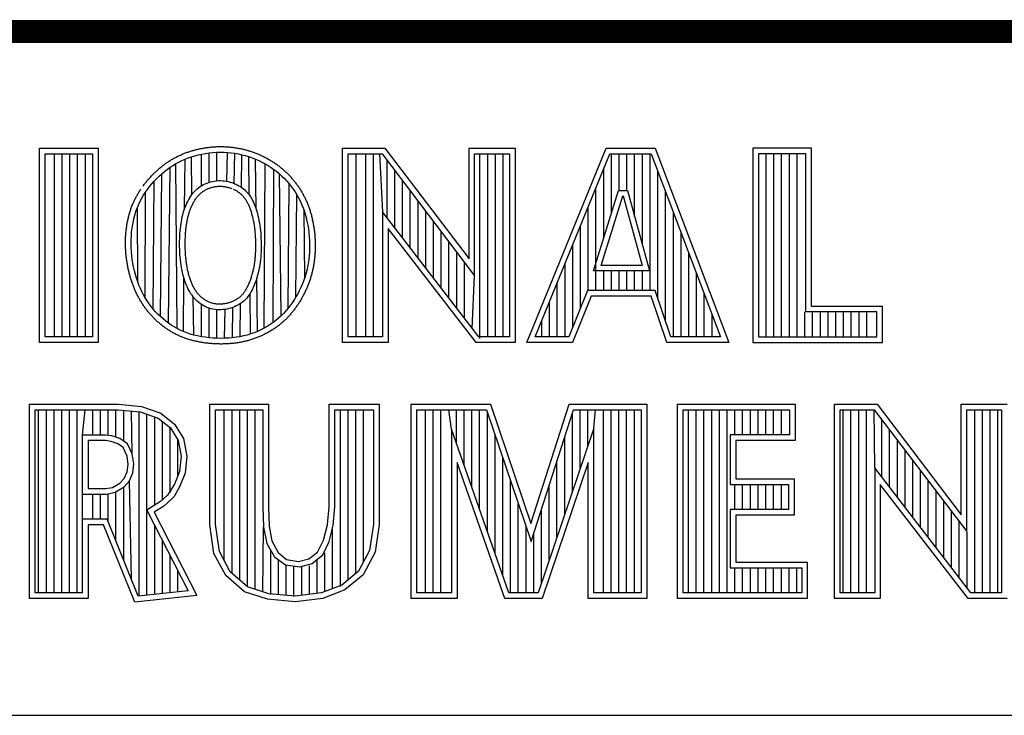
# Model space of a CAD drawing. Header units: inches. Extents: x 0 to 22, y 0 to 17.
# Tile 13 of 30: x 17.6 to 18.4, y 2.4 to 3. Entities that reach past the tile are written whole.
import ezdxf

# ---------------------------------------------------------------- set-up
doc = ezdxf.new("R2010")
doc.units = ezdxf.units.IN
doc.header["$LTSCALE"] = 1.21
doc.header["$MEASUREMENT"] = 0
doc.layers.get('0').update_dxf_attribs({"linetype": 'CONTINUOUS'})

msp = doc.modelspace()

# ---------------------------------------------------------------- linework, layer by layer
at = {"color": 2, "linetype": 'CONTINUOUS'}
for p, q in [((16.375, 2.96), (21.5, 2.96)), ((17.60594, 2.85908), (17.65646, 2.85908)), ((17.60594, 2.69154), (17.60594, 2.85908)), ((17.65646, 2.85908), (17.65646, 2.69154)), ((17.74594, 2.85407), (17.74903, 2.85463)), ((17.74903, 2.85463), (17.75216, 2.85508)), ((17.75216, 2.85508), (17.75531, 2.8554)), ((17.7522, 2.82975), (17.7522, 2.85508)), ((17.75531, 2.8554), (17.75848, 2.85561)), ((17.75848, 2.85561), (17.76164, 2.85569)), ((17.75887, 2.83109), (17.75887, 2.85562)), ((17.76164, 2.85569), (17.7648, 2.85565)), ((17.7648, 2.85565), (17.76795, 2.85548)), ((17.76758, 2.83059), (17.76795, 2.85548)), ((17.76795, 2.85548), (17.77109, 2.85518)), ((17.77109, 2.85518), (17.77421, 2.85477)), ((17.77388, 2.82872), (17.77421, 2.85477)), ((17.77421, 2.85477), (17.7773, 2.85423)), ((17.86728, 2.85918), (17.90389, 2.85918)), ((17.86728, 2.69148), (17.86728, 2.85918)), ((17.90389, 2.85918), (17.97641, 2.76361)), ((17.97641, 2.85918), (18.01622, 2.85918)), ((17.97641, 2.76361), (17.97641, 2.85918)), ((18.01622, 2.85918), (18.01622, 2.69148)), ((18.02617, 2.69154), (18.09464, 2.85908)), ((18.09464, 2.85908), (18.13691, 2.85908)), ((18.13691, 2.85908), (18.20052, 2.69154)), ((18.27197, 2.85908), (18.22137, 2.85908)), ((18.22137, 2.85908), (18.22137, 2.69154)), ((18.27197, 2.72275), (18.27197, 2.85908)), ((17.6108, 2.85422), (17.6516, 2.85422)), ((17.6108, 2.6964), (17.6108, 2.85422)), ((17.61869, 2.6964), (17.61869, 2.85422)), ((17.62536, 2.6964), (17.62536, 2.85422)), ((17.63204, 2.6964), (17.63204, 2.85422)), ((17.63871, 2.6964), (17.63871, 2.85422)), ((17.64539, 2.6964), (17.64539, 2.85422)), ((17.6516, 2.85422), (17.6516, 2.6964)), ((17.72354, 2.84585), (17.72609, 2.84724)), ((17.72609, 2.84724), (17.72871, 2.84852)), ((17.72871, 2.84852), (17.7314, 2.8497)), ((17.73102, 2.80703), (17.7314, 2.8497)), ((17.7314, 2.8497), (17.73416, 2.85077)), ((17.73416, 2.85077), (17.73699, 2.85175)), ((17.73699, 2.85175), (17.73991, 2.85262)), ((17.73738, 2.81926), (17.73699, 2.85175)), ((17.73991, 2.85262), (17.74289, 2.8534)), ((17.74289, 2.8534), (17.74594, 2.85407)), ((17.74552, 2.82671), (17.74552, 2.85398)), ((17.7773, 2.85423), (17.78036, 2.85357)), ((17.7801, 2.82537), (17.78036, 2.85357)), ((17.78036, 2.85357), (17.78338, 2.8528)), ((17.78338, 2.8528), (17.78636, 2.85191)), ((17.78636, 2.85191), (17.78929, 2.8509)), ((17.78671, 2.81893), (17.78636, 2.85191)), ((17.78929, 2.8509), (17.79216, 2.84979)), ((17.79216, 2.84979), (17.79498, 2.84857)), ((17.79273, 2.80648), (17.79225, 2.84975)), ((17.79498, 2.84857), (17.79774, 2.84723)), ((17.79774, 2.84723), (17.80043, 2.8458)), ((17.87213, 2.85433), (17.90148, 2.85433)), ((17.87213, 2.69633), (17.87213, 2.85433)), ((17.87903, 2.69633), (17.87903, 2.85433)), ((17.8874, 2.69633), (17.8874, 2.85433)), ((17.89408, 2.69633), (17.89408, 2.85433)), ((17.89906, 2.85433), (17.90188, 2.80417)), ((17.90148, 2.85433), (17.98126, 2.74917)), ((17.90573, 2.79916), (17.90573, 2.84873)), ((17.98126, 2.85433), (18.01136, 2.85433)), ((17.98126, 2.74917), (17.98126, 2.85433)), ((17.98584, 2.69504), (17.98584, 2.85433)), ((17.99251, 2.69633), (17.99251, 2.85433)), ((17.99919, 2.69633), (17.99919, 2.85433)), ((18.00586, 2.69633), (18.00586, 2.85433)), ((18.01136, 2.85433), (18.01136, 2.69633)), ((18.0334, 2.6964), (18.0979, 2.85422)), ((18.0979, 2.85422), (18.13356, 2.85422)), ((18.09932, 2.80299), (18.09932, 2.85422)), ((18.10599, 2.82279), (18.10599, 2.85422)), ((18.11267, 2.82279), (18.11267, 2.85422)), ((18.11934, 2.80019), (18.11934, 2.85422)), ((18.12602, 2.77565), (18.12602, 2.85422)), ((18.1327, 2.73641), (18.1327, 2.85422)), ((18.13356, 2.85422), (18.19348, 2.6964)), ((18.26711, 2.85422), (18.22622, 2.85422)), ((18.22622, 2.85422), (18.22622, 2.6964)), ((18.23283, 2.6964), (18.23283, 2.85422)), ((18.2395, 2.6964), (18.2395, 2.85422)), ((18.24618, 2.6964), (18.24618, 2.85422)), ((18.25285, 2.6964), (18.25285, 2.85422)), ((18.25953, 2.6964), (18.25953, 2.85422)), ((18.26711, 2.71789), (18.26711, 2.85422)), ((17.71144, 2.83719), (17.71377, 2.83915)), ((17.71377, 2.83915), (17.71615, 2.84101)), ((17.71615, 2.84101), (17.71857, 2.84274)), ((17.71705, 2.70823), (17.71857, 2.84274)), ((17.71857, 2.84274), (17.72103, 2.84436)), ((17.72103, 2.84436), (17.72354, 2.84585)), ((17.72462, 2.70355), (17.72354, 2.84585)), ((17.79954, 2.70387), (17.80043, 2.8458)), ((17.80043, 2.8458), (17.80305, 2.84426)), ((17.80305, 2.84426), (17.8056, 2.84262)), ((17.8056, 2.84262), (17.80807, 2.84088)), ((17.8074, 2.70875), (17.80807, 2.84088)), ((17.80807, 2.84088), (17.81046, 2.83904)), ((17.81046, 2.83904), (17.81277, 2.83711)), ((17.91241, 2.79049), (17.91241, 2.83993)), ((18.09264, 2.78138), (18.09264, 2.84136)), ((18.13937, 2.72947), (18.13937, 2.83893)), ((17.70277, 2.82839), (17.70482, 2.83071)), ((17.70401, 2.72031), (17.70482, 2.83071)), ((17.70482, 2.83071), (17.70695, 2.83295)), ((17.70695, 2.83295), (17.70916, 2.83512)), ((17.70916, 2.83512), (17.71144, 2.83719)), ((17.71017, 2.71385), (17.71144, 2.83719)), ((17.74884, 2.82847), (17.75034, 2.82911)), ((17.75034, 2.82911), (17.75188, 2.82966)), ((17.75188, 2.82966), (17.75347, 2.83014)), ((17.75347, 2.83014), (17.75508, 2.83053)), ((17.75508, 2.83053), (17.75674, 2.83084)), ((17.75674, 2.83084), (17.75841, 2.83106)), ((17.75841, 2.83106), (17.76012, 2.83118)), ((17.76012, 2.83118), (17.76184, 2.83121)), ((17.76184, 2.83121), (17.76357, 2.83114)), ((17.76357, 2.83114), (17.76528, 2.83097)), ((17.76528, 2.83097), (17.76698, 2.83071)), ((17.76698, 2.83071), (17.76865, 2.83037)), ((17.76865, 2.83037), (17.77028, 2.82995)), ((17.77028, 2.82995), (17.77188, 2.82946)), ((17.77188, 2.82946), (17.77344, 2.8289)), ((17.81277, 2.83711), (17.815, 2.83509)), ((17.8143, 2.71449), (17.81277, 2.83711)), ((17.815, 2.83509), (17.81713, 2.83298)), ((17.81713, 2.83298), (17.81918, 2.8308)), ((17.81918, 2.8308), (17.82113, 2.82854)), ((17.91908, 2.78181), (17.91908, 2.83113)), ((17.69567, 2.81864), (17.69727, 2.82114)), ((17.69706, 2.7301), (17.69727, 2.82114)), ((17.69727, 2.82114), (17.69899, 2.8236)), ((17.69899, 2.8236), (17.70083, 2.82602)), ((17.70083, 2.82602), (17.70277, 2.82839)), ((17.73736, 2.81923), (17.73843, 2.82057)), ((17.73843, 2.82057), (17.73955, 2.82184)), ((17.73955, 2.82184), (17.74073, 2.82303)), ((17.74073, 2.82303), (17.74196, 2.82414)), ((17.74196, 2.82414), (17.74325, 2.82517)), ((17.74325, 2.82517), (17.74458, 2.82612)), ((17.74458, 2.82612), (17.74596, 2.82698)), ((17.74596, 2.82698), (17.74738, 2.82777)), ((17.74738, 2.82777), (17.74884, 2.82847)), ((17.77344, 2.8289), (17.77496, 2.82827)), ((17.77496, 2.82827), (17.77642, 2.82758)), ((17.77642, 2.82758), (17.77782, 2.82682)), ((17.77782, 2.82682), (17.77917, 2.82601)), ((17.77917, 2.82601), (17.78046, 2.82512)), ((17.78046, 2.82512), (17.78169, 2.82418)), ((17.78169, 2.82418), (17.78286, 2.82318)), ((17.78286, 2.82318), (17.78398, 2.82213)), ((17.78398, 2.82213), (17.78502, 2.82101)), ((17.78502, 2.82101), (17.78601, 2.81985)), ((17.8203, 2.72104), (17.82113, 2.82854)), ((17.82113, 2.82854), (17.82298, 2.82621)), ((17.82298, 2.82621), (17.82473, 2.82383)), ((17.82473, 2.82383), (17.82637, 2.82139)), ((17.82637, 2.82139), (17.82791, 2.81889)), ((17.92576, 2.77313), (17.92576, 2.82233)), ((18.08395, 2.75326), (18.10544, 2.82279)), ((18.08597, 2.73641), (18.08597, 2.82503)), ((18.10544, 2.82279), (18.1132, 2.82279)), ((18.1132, 2.82279), (18.13211, 2.75327)), ((18.14605, 2.70964), (18.14605, 2.82134)), ((17.69154, 2.81084), (17.6928, 2.81349)), ((17.6928, 2.81349), (17.69418, 2.81609)), ((17.69418, 2.81609), (17.69567, 2.81864)), ((17.73294, 2.81174), (17.73372, 2.81332)), ((17.73372, 2.81332), (17.73454, 2.81487)), ((17.73454, 2.81487), (17.73542, 2.81637)), ((17.73542, 2.81637), (17.73636, 2.81783)), ((17.73636, 2.81783), (17.73736, 2.81923)), ((17.78601, 2.81985), (17.78694, 2.81863)), ((17.78694, 2.81863), (17.78781, 2.81735)), ((17.78781, 2.81735), (17.78863, 2.81601)), ((17.78863, 2.81601), (17.78939, 2.81462)), ((17.78939, 2.81462), (17.79011, 2.81317)), ((17.79011, 2.81317), (17.7908, 2.81165)), ((17.8271, 2.73087), (17.82791, 2.81889)), ((17.82791, 2.81889), (17.82935, 2.81632)), ((17.82935, 2.81632), (17.83069, 2.81369)), ((17.83069, 2.81369), (17.83192, 2.81099)), ((17.93243, 2.76446), (17.93243, 2.81353)), ((18.09053, 2.75812), (18.10902, 2.81794)), ((18.10902, 2.81794), (18.10949, 2.81794)), ((18.10949, 2.81794), (18.12576, 2.75812)), ((17.6884, 2.80243), (17.68934, 2.80531)), ((17.68934, 2.80531), (17.69039, 2.80811)), ((17.69039, 2.80811), (17.69154, 2.81084)), ((17.69054, 2.7441), (17.69039, 2.80811)), ((17.72986, 2.8034), (17.73038, 2.80513)), ((17.73038, 2.80513), (17.73095, 2.80682)), ((17.73095, 2.80682), (17.73156, 2.80849)), ((17.73156, 2.80849), (17.73223, 2.81013)), ((17.73223, 2.81013), (17.73294, 2.81174)), ((17.7908, 2.81165), (17.79145, 2.81006)), ((17.79145, 2.81006), (17.79207, 2.8084)), ((17.79207, 2.8084), (17.79267, 2.80666)), ((17.79267, 2.80666), (17.79324, 2.80484)), ((17.79324, 2.80484), (17.79378, 2.80294)), ((17.83192, 2.81099), (17.83306, 2.8082)), ((17.83306, 2.8082), (17.8341, 2.80532)), ((17.8341, 2.80532), (17.83504, 2.80236)), ((17.83465, 2.74751), (17.8341, 2.80532)), ((17.98484, 2.69633), (17.90188, 2.80417)), ((17.90188, 2.80417), (17.90188, 2.69633)), ((17.93911, 2.75578), (17.93911, 2.80473)), ((18.07929, 2.73641), (18.07929, 2.80869)), ((18.15272, 2.6964), (18.15272, 2.80376)), ((17.68622, 2.7933), (17.68684, 2.79642)), ((17.68684, 2.79642), (17.68756, 2.79946)), ((17.68756, 2.79946), (17.6884, 2.80243)), ((17.72791, 2.7941), (17.72822, 2.79606)), ((17.72822, 2.79606), (17.72857, 2.79797)), ((17.72857, 2.79797), (17.72896, 2.79982)), ((17.72896, 2.79982), (17.72939, 2.80163)), ((17.72939, 2.80163), (17.72986, 2.8034)), ((17.79378, 2.80294), (17.79429, 2.80098)), ((17.79429, 2.80098), (17.79476, 2.79896)), ((17.79476, 2.79896), (17.79519, 2.79687)), ((17.79519, 2.79687), (17.79558, 2.79472)), ((17.83504, 2.80236), (17.83588, 2.79929)), ((17.83588, 2.79929), (17.83662, 2.79614)), ((17.83662, 2.79614), (17.83727, 2.79291)), ((17.94578, 2.7471), (17.94578, 2.79593)), ((17.68505, 2.78358), (17.68533, 2.78687)), ((17.68533, 2.78687), (17.68572, 2.79011)), ((17.68572, 2.79011), (17.68622, 2.7933)), ((17.727, 2.78569), (17.72717, 2.78787)), ((17.72717, 2.78787), (17.72738, 2.79)), ((17.72738, 2.79), (17.72763, 2.79208)), ((17.72763, 2.79208), (17.72791, 2.7941)), ((17.79558, 2.79472), (17.79591, 2.79253)), ((17.79591, 2.79253), (17.7962, 2.79031)), ((17.7962, 2.79031), (17.79645, 2.78805)), ((17.79645, 2.78805), (17.79665, 2.78577)), ((17.83727, 2.79291), (17.8378, 2.78963)), ((17.8378, 2.78963), (17.83823, 2.78631)), ((17.98245, 2.69148), (17.90674, 2.7899)), ((17.90674, 2.7899), (17.90674, 2.69148)), ((17.95246, 2.73842), (17.95246, 2.78714)), ((18.07262, 2.72144), (18.07262, 2.79236)), ((17.68485, 2.77691), (17.68489, 2.78026)), ((17.68489, 2.78026), (17.68505, 2.78358)), ((17.72668, 2.77661), (17.7267, 2.77892)), ((17.7267, 2.77892), (17.72676, 2.78121)), ((17.72676, 2.78121), (17.72686, 2.78346)), ((17.72686, 2.78346), (17.727, 2.78569)), ((17.79665, 2.78577), (17.7968, 2.78348)), ((17.7968, 2.78348), (17.79692, 2.78117)), ((17.79692, 2.78117), (17.797, 2.77886)), ((17.797, 2.77886), (17.79704, 2.77655)), ((17.83823, 2.78631), (17.83856, 2.78295)), ((17.83856, 2.78295), (17.83876, 2.77959)), ((17.83876, 2.77959), (17.83886, 2.77623)), ((17.95913, 2.72975), (17.95913, 2.77834)), ((18.1594, 2.6964), (18.1594, 2.78617)), ((17.68493, 2.77353), (17.68485, 2.77691)), ((17.68513, 2.77014), (17.68493, 2.77353)), ((17.68544, 2.76675), (17.68513, 2.77014)), ((17.7267, 2.77429), (17.72668, 2.77661)), ((17.72676, 2.77196), (17.7267, 2.77429)), ((17.72686, 2.76964), (17.72676, 2.77196)), ((17.727, 2.76733), (17.72686, 2.76964)), ((17.79693, 2.76966), (17.79681, 2.76739)), ((17.797, 2.77194), (17.79693, 2.76966)), ((17.79704, 2.77424), (17.797, 2.77194)), ((17.79704, 2.77655), (17.79704, 2.77424)), ((17.83884, 2.77289), (17.83871, 2.76957)), ((17.83886, 2.77623), (17.83884, 2.77289)), ((18.06594, 2.70483), (18.06594, 2.77602)), ((17.68586, 2.76337), (17.68544, 2.76675)), ((17.68639, 2.76002), (17.68586, 2.76337)), ((17.72719, 2.76505), (17.727, 2.76733)), ((17.72741, 2.7628), (17.72719, 2.76505)), ((17.72767, 2.76059), (17.72741, 2.7628)), ((17.79645, 2.76294), (17.7962, 2.76076)), ((17.79666, 2.76515), (17.79645, 2.76294)), ((17.79681, 2.76739), (17.79666, 2.76515)), ((17.8381, 2.76303), (17.83763, 2.75981)), ((17.83846, 2.76628), (17.8381, 2.76303)), ((17.83871, 2.76957), (17.83846, 2.76628)), ((17.96581, 2.72107), (17.96581, 2.76954)), ((18.16607, 2.6964), (18.16607, 2.76859)), ((17.68702, 2.75671), (17.68639, 2.76002)), ((17.68776, 2.75345), (17.68702, 2.75671)), ((17.68859, 2.75026), (17.68776, 2.75345)), ((17.72796, 2.75842), (17.72767, 2.76059)), ((17.7283, 2.75632), (17.72796, 2.75842)), ((17.72867, 2.75427), (17.7283, 2.75632)), ((17.72909, 2.75228), (17.72867, 2.75427)), ((17.79517, 2.7545), (17.79474, 2.75252)), ((17.79557, 2.75654), (17.79517, 2.7545)), ((17.79591, 2.75862), (17.79557, 2.75654)), ((17.7962, 2.76076), (17.79591, 2.75862)), ((17.83636, 2.75354), (17.83556, 2.75049)), ((17.83705, 2.75665), (17.83636, 2.75354)), ((17.83763, 2.75981), (17.83705, 2.75665)), ((17.97249, 2.71239), (17.97249, 2.76074)), ((18.05927, 2.6964), (18.05927, 2.75969)), ((18.13211, 2.75327), (18.08395, 2.75326)), ((18.12576, 2.75812), (18.09053, 2.75812)), ((18.09264, 2.73641), (18.09264, 2.75326)), ((18.09932, 2.73641), (18.09932, 2.75327)), ((18.10599, 2.73641), (18.10599, 2.75327)), ((18.11267, 2.73641), (18.11267, 2.75327)), ((18.11934, 2.73641), (18.11934, 2.75327)), ((18.12602, 2.73641), (18.12602, 2.75327)), ((17.68952, 2.74714), (17.68859, 2.75026)), ((17.69054, 2.7441), (17.68952, 2.74714)), ((17.69165, 2.74114), (17.69054, 2.7441)), ((17.72954, 2.75035), (17.72909, 2.75228)), ((17.73003, 2.74847), (17.72954, 2.75035)), ((17.73057, 2.74664), (17.73003, 2.74847)), ((17.73009, 2.70098), (17.73049, 2.74688)), ((17.73114, 2.74486), (17.73057, 2.74664)), ((17.73175, 2.74313), (17.73114, 2.74486)), ((17.79263, 2.74514), (17.79202, 2.74342)), ((17.79321, 2.74691), (17.79263, 2.74514)), ((17.79375, 2.74873), (17.79321, 2.74691)), ((17.79389, 2.70117), (17.79338, 2.74747)), ((17.79427, 2.7506), (17.79375, 2.74873)), ((17.79474, 2.75252), (17.79427, 2.7506)), ((17.83364, 2.74458), (17.83252, 2.74172)), ((17.83465, 2.74751), (17.83364, 2.74458)), ((17.83556, 2.75049), (17.83465, 2.74751)), ((17.97916, 2.70372), (17.98126, 2.74917)), ((18.17275, 2.6964), (18.17275, 2.75101)), ((17.69286, 2.73826), (17.69165, 2.74114)), ((17.69417, 2.73546), (17.69286, 2.73826)), ((17.73241, 2.74145), (17.73175, 2.74313)), ((17.73311, 2.7398), (17.73241, 2.74145)), ((17.73387, 2.7382), (17.73311, 2.7398)), ((17.73467, 2.73665), (17.73387, 2.7382)), ((17.73553, 2.73513), (17.73467, 2.73665)), ((17.78924, 2.73694), (17.78843, 2.73543)), ((17.78999, 2.7385), (17.78924, 2.73694)), ((17.79071, 2.7401), (17.78999, 2.7385)), ((17.79138, 2.74174), (17.79071, 2.7401)), ((17.79202, 2.74342), (17.79138, 2.74174)), ((17.83, 2.73618), (17.82859, 2.73349)), ((17.83131, 2.73892), (17.83, 2.73618)), ((17.83252, 2.74172), (17.83131, 2.73892)), ((18.05259, 2.6964), (18.05259, 2.74335)), ((18.07864, 2.73641), (18.06255, 2.6964)), ((18.13703, 2.73641), (18.07864, 2.73641)), ((18.1505, 2.6964), (18.13703, 2.73641)), ((17.69557, 2.73274), (17.69417, 2.73546)), ((17.69706, 2.7301), (17.69557, 2.73274)), ((17.69866, 2.72753), (17.69706, 2.7301)), ((17.70035, 2.72504), (17.69866, 2.72753)), ((17.73645, 2.73367), (17.73553, 2.73513)), ((17.73743, 2.73225), (17.73645, 2.73367)), ((17.73848, 2.73089), (17.73743, 2.73225)), ((17.73885, 2.69804), (17.73845, 2.73093)), ((17.73959, 2.72959), (17.73848, 2.73089)), ((17.74076, 2.72835), (17.73959, 2.72959)), ((17.74199, 2.72717), (17.74076, 2.72835)), ((17.74328, 2.72606), (17.74199, 2.72717)), ((17.78238, 2.72758), (17.78114, 2.72652)), ((17.78355, 2.72871), (17.78238, 2.72758)), ((17.78465, 2.72992), (17.78355, 2.72871)), ((17.78569, 2.73121), (17.78465, 2.72992)), ((17.78666, 2.73256), (17.78569, 2.73121)), ((17.78758, 2.73397), (17.78666, 2.73256)), ((17.78843, 2.73543), (17.78758, 2.73397)), ((17.78799, 2.69895), (17.78762, 2.73403)), ((17.82552, 2.72831), (17.82386, 2.72581)), ((17.8271, 2.73087), (17.82552, 2.72831)), ((17.82859, 2.73349), (17.8271, 2.73087)), ((18.08192, 2.73156), (18.06583, 2.69154)), ((18.13355, 2.73156), (18.08192, 2.73156)), ((18.14701, 2.69154), (18.13355, 2.73156)), ((18.17942, 2.6964), (18.17942, 2.73342)), ((17.70213, 2.72264), (17.70035, 2.72504)), ((17.70401, 2.72031), (17.70213, 2.72264)), ((17.70598, 2.71807), (17.70401, 2.72031)), ((17.74463, 2.72503), (17.74328, 2.72606)), ((17.74604, 2.72408), (17.74463, 2.72503)), ((17.74552, 2.69658), (17.74552, 2.72443)), ((17.7475, 2.72321), (17.74604, 2.72408)), ((17.74902, 2.72243), (17.7475, 2.72321)), ((17.75058, 2.72175), (17.74902, 2.72243)), ((17.75218, 2.72116), (17.75058, 2.72175)), ((17.75381, 2.72067), (17.75218, 2.72116)), ((17.7522, 2.69565), (17.7522, 2.72116)), ((17.75548, 2.72029), (17.75381, 2.72067)), ((17.75717, 2.72001), (17.75548, 2.72029)), ((17.75888, 2.71983), (17.75717, 2.72001)), ((17.75887, 2.69518), (17.75887, 2.71983)), ((17.76061, 2.71974), (17.75888, 2.71983)), ((17.76235, 2.71977), (17.76061, 2.71974)), ((17.76409, 2.71989), (17.76235, 2.71977)), ((17.76582, 2.7201), (17.76409, 2.71989)), ((17.76555, 2.69516), (17.76592, 2.72012)), ((17.76754, 2.7204), (17.76582, 2.7201)), ((17.76923, 2.72079), (17.76754, 2.7204)), ((17.77089, 2.72125), (17.76923, 2.72079)), ((17.77251, 2.72179), (17.77089, 2.72125)), ((17.77222, 2.69561), (17.77255, 2.7218)), ((17.77408, 2.7224), (17.77251, 2.72179)), ((17.77561, 2.72308), (17.77408, 2.7224)), ((17.77708, 2.72382), (17.77561, 2.72308)), ((17.77849, 2.72464), (17.77708, 2.72382)), ((17.77985, 2.72555), (17.77849, 2.72464)), ((17.7789, 2.69661), (17.77916, 2.72509)), ((17.78114, 2.72652), (17.77985, 2.72555)), ((17.8184, 2.71877), (17.8164, 2.71659)), ((17.8203, 2.72104), (17.8184, 2.71877)), ((17.82213, 2.72338), (17.8203, 2.72104)), ((17.82386, 2.72581), (17.82213, 2.72338)), ((18.04592, 2.6964), (18.04592, 2.72702)), ((18.33325, 2.72275), (18.27197, 2.72275)), ((18.33325, 2.69154), (18.33325, 2.72275)), ((17.70803, 2.71591), (17.70598, 2.71807)), ((17.71017, 2.71385), (17.70803, 2.71591)), ((17.71239, 2.71188), (17.71017, 2.71385)), ((17.71468, 2.71001), (17.71239, 2.71188)), ((17.80981, 2.71057), (17.8074, 2.70875)), ((17.81211, 2.71249), (17.80981, 2.71057)), ((17.8143, 2.71449), (17.81211, 2.71249)), ((17.8164, 2.71659), (17.8143, 2.71449)), ((18.03924, 2.6964), (18.03924, 2.71068)), ((18.1861, 2.6964), (18.1861, 2.71584)), ((18.2662, 2.6964), (18.2662, 2.71789)), ((18.32839, 2.71789), (18.26711, 2.71789)), ((18.27288, 2.6964), (18.27288, 2.71789)), ((18.27956, 2.6964), (18.27956, 2.71789)), ((18.28623, 2.6964), (18.28623, 2.71789)), ((18.29291, 2.6964), (18.29291, 2.71789)), ((18.29958, 2.6964), (18.29958, 2.71789)), ((18.30626, 2.6964), (18.30626, 2.71789)), ((18.31293, 2.6964), (18.31293, 2.71789)), ((18.31961, 2.6964), (18.31961, 2.71789)), ((18.32839, 2.6964), (18.32839, 2.71789)), ((17.71705, 2.70823), (17.71468, 2.71001)), ((17.71949, 2.70657), (17.71705, 2.70823)), ((17.72201, 2.705), (17.71949, 2.70657)), ((17.72462, 2.70355), (17.72201, 2.705)), ((17.72731, 2.70221), (17.72462, 2.70355)), ((17.73009, 2.70098), (17.72731, 2.70221)), ((17.79675, 2.70246), (17.79389, 2.70117)), ((17.79954, 2.70387), (17.79675, 2.70246)), ((17.80226, 2.70539), (17.79954, 2.70387)), ((17.80488, 2.70702), (17.80226, 2.70539)), ((17.8074, 2.70875), (17.80488, 2.70702)), ((17.6516, 2.6964), (17.6108, 2.6964)), ((17.73298, 2.69986), (17.73009, 2.70098)), ((17.73597, 2.69887), (17.73298, 2.69986)), ((17.73907, 2.69798), (17.73597, 2.69887)), ((17.74228, 2.69722), (17.73907, 2.69798)), ((17.74557, 2.69657), (17.74228, 2.69722)), ((17.74892, 2.69605), (17.74557, 2.69657)), ((17.75231, 2.69564), (17.74892, 2.69605)), ((17.75572, 2.69535), (17.75231, 2.69564)), ((17.75914, 2.69517), (17.75572, 2.69535)), ((17.76253, 2.69511), (17.75914, 2.69517)), ((17.76588, 2.69517), (17.76253, 2.69511)), ((17.76918, 2.69535), (17.76588, 2.69517)), ((17.77243, 2.69564), (17.76918, 2.69535)), ((17.77564, 2.69605), (17.77243, 2.69564)), ((17.7788, 2.69659), (17.77564, 2.69605)), ((17.78191, 2.69725), (17.7788, 2.69659)), ((17.78497, 2.69803), (17.78191, 2.69725)), ((17.78799, 2.69895), (17.78497, 2.69803)), ((17.79097, 2.69999), (17.78799, 2.69895)), ((17.79389, 2.70117), (17.79097, 2.69999)), ((17.90188, 2.69633), (17.87213, 2.69633)), ((18.01136, 2.69633), (17.98484, 2.69633)), ((18.06255, 2.6964), (18.0334, 2.6964)), ((18.19348, 2.6964), (18.1505, 2.6964)), ((18.22622, 2.6964), (18.32839, 2.6964)), ((17.65646, 2.69154), (17.60594, 2.69154)), ((17.90674, 2.69148), (17.86728, 2.69148)), ((18.01622, 2.69148), (17.98245, 2.69148)), ((18.06583, 2.69154), (18.02617, 2.69154)), ((18.20052, 2.69154), (18.14701, 2.69154)), ((18.22137, 2.69154), (18.33325, 2.69154)), ((17.59726, 2.63838), (17.67396, 2.63838)), ((17.59726, 2.47075), (17.59726, 2.63838)), ((17.67396, 2.63838), (17.69383, 2.6364)), ((17.69383, 2.6364), (17.7106, 2.6305)), ((17.75268, 2.63838), (17.80328, 2.63838)), ((17.75268, 2.53454), (17.75268, 2.63838)), ((17.80328, 2.63838), (17.80328, 2.54993)), ((17.85571, 2.63838), (17.89897, 2.63838)), ((17.85571, 2.54993), (17.85571, 2.63838)), ((17.89897, 2.63838), (17.89897, 2.53454)), ((17.92641, 2.63838), (17.99489, 2.63838)), ((17.92641, 2.47075), (17.92641, 2.63838)), ((17.99489, 2.63838), (18.02985, 2.53552)), ((18.02985, 2.53552), (18.06289, 2.63838)), ((18.06289, 2.63838), (18.12993, 2.63838)), ((18.12993, 2.63838), (18.12993, 2.47075)), ((18.15638, 2.63838), (18.25782, 2.63838)), ((18.15638, 2.47075), (18.15638, 2.63838)), ((18.25782, 2.63838), (18.25782, 2.60707)), ((18.29184, 2.63846), (18.32845, 2.63846)), ((18.29184, 2.47075), (18.29184, 2.63846)), ((18.32845, 2.63846), (18.40096, 2.54288)), ((18.40096, 2.63846), (18.44078, 2.63846)), ((18.40096, 2.54288), (18.40096, 2.63846)), ((17.60211, 2.63352), (17.67372, 2.63352)), ((17.60211, 2.47561), (17.60211, 2.63352)), ((17.60506, 2.47561), (17.60506, 2.63352)), ((17.61173, 2.47561), (17.61173, 2.63352)), ((17.61841, 2.47561), (17.61841, 2.63352)), ((17.62509, 2.47561), (17.62509, 2.63352)), ((17.63176, 2.47561), (17.63176, 2.63352)), ((17.63844, 2.47561), (17.63844, 2.63352)), ((17.64302, 2.61177), (17.64511, 2.63352)), ((17.65179, 2.61177), (17.65179, 2.63352)), ((17.65846, 2.61177), (17.65846, 2.63352)), ((17.66514, 2.61149), (17.66514, 2.63352)), ((17.67181, 2.60984), (17.67181, 2.63352)), ((17.67372, 2.63352), (17.69277, 2.63163)), ((17.67849, 2.60645), (17.67849, 2.63305)), ((17.68583, 2.59559), (17.68516, 2.63238)), ((17.69184, 2.47286), (17.69184, 2.63172)), ((17.69277, 2.63163), (17.70823, 2.62619)), ((17.69851, 2.47359), (17.69851, 2.6296)), ((17.70519, 2.55119), (17.70519, 2.62726)), ((17.70823, 2.62619), (17.71873, 2.6179)), ((17.7106, 2.6305), (17.7224, 2.62119)), ((17.75754, 2.63352), (17.79842, 2.63352)), ((17.75754, 2.5349), (17.75754, 2.63352)), ((17.76527, 2.50329), (17.76527, 2.63352)), ((17.77194, 2.49237), (17.77194, 2.63352)), ((17.77862, 2.48661), (17.77862, 2.63352)), ((17.7853, 2.48085), (17.7853, 2.63352)), ((17.79197, 2.47868), (17.79197, 2.63352)), ((17.79842, 2.63352), (17.79843, 2.54972)), ((17.86056, 2.63352), (17.89412, 2.63352)), ((17.86056, 2.54993), (17.86056, 2.63352)), ((17.8654, 2.48119), (17.8654, 2.63352)), ((17.87208, 2.48678), (17.87208, 2.63352)), ((17.87875, 2.49236), (17.87875, 2.63352)), ((17.88543, 2.50242), (17.88543, 2.63352)), ((17.89412, 2.63352), (17.89412, 2.53491)), ((17.93126, 2.63352), (17.99141, 2.63352)), ((17.93126, 2.47561), (17.93126, 2.63352)), ((17.93883, 2.47561), (17.93883, 2.63352)), ((17.94551, 2.47561), (17.94551, 2.63352)), ((17.95218, 2.47561), (17.95218, 2.63352)), ((17.9613, 2.61668), (17.95886, 2.63352)), ((17.96553, 2.60461), (17.96553, 2.63352)), ((17.97221, 2.58558), (17.97221, 2.63352)), ((17.97888, 2.56655), (17.97888, 2.63352)), ((17.98556, 2.54752), (17.98556, 2.63352)), ((17.99141, 2.63352), (18.02998, 2.52005)), ((17.99223, 2.52849), (17.99223, 2.6311)), ((18.02998, 2.52005), (18.06643, 2.63352)), ((18.06566, 2.5634), (18.06566, 2.63114)), ((18.06643, 2.63352), (18.12508, 2.63352)), ((18.07234, 2.58312), (18.07234, 2.63352)), ((18.07901, 2.60284), (18.07901, 2.63352)), ((18.08403, 2.61765), (18.08569, 2.63352)), ((18.09236, 2.47561), (18.09236, 2.63352)), ((18.09904, 2.47561), (18.09904, 2.63352)), ((18.10572, 2.47561), (18.10572, 2.63352)), ((18.11239, 2.47561), (18.11239, 2.63352)), ((18.11907, 2.47561), (18.11907, 2.63352)), ((18.12508, 2.63352), (18.12508, 2.47561)), ((18.16123, 2.63352), (18.25297, 2.63352)), ((18.16123, 2.47561), (18.16123, 2.63352)), ((18.16579, 2.47561), (18.16579, 2.63352)), ((18.17247, 2.47561), (18.17247, 2.63352)), ((18.17914, 2.47561), (18.17914, 2.63352)), ((18.18582, 2.47561), (18.18582, 2.63352)), ((18.1925, 2.47561), (18.1925, 2.63352)), ((18.19917, 2.47561), (18.19917, 2.63352)), ((18.20585, 2.61193), (18.20585, 2.63352)), ((18.21252, 2.61193), (18.21252, 2.63352)), ((18.2192, 2.61193), (18.2192, 2.63352)), ((18.22587, 2.61193), (18.22587, 2.63352)), ((18.23255, 2.61193), (18.23255, 2.63352)), ((18.23922, 2.61193), (18.23922, 2.63352)), ((18.2459, 2.61193), (18.2459, 2.63352)), ((18.25297, 2.63352), (18.25297, 2.61193)), ((18.29669, 2.6336), (18.32604, 2.6336)), ((18.29669, 2.47561), (18.29669, 2.6336)), ((18.2993, 2.47561), (18.2993, 2.6336)), ((18.30598, 2.47561), (18.30598, 2.6336)), ((18.31265, 2.47561), (18.31265, 2.6336)), ((18.31933, 2.47561), (18.31933, 2.6336)), ((18.32644, 2.58345), (18.326, 2.6336)), ((18.32604, 2.6336), (18.40582, 2.52845)), ((18.40582, 2.6336), (18.43592, 2.6336)), ((18.40582, 2.52845), (18.40582, 2.6336)), ((18.41278, 2.47561), (18.41278, 2.6336)), ((18.41946, 2.47561), (18.41946, 2.6336)), ((18.42614, 2.47561), (18.42614, 2.6336)), ((18.43281, 2.47561), (18.43281, 2.6336)), ((18.43592, 2.6336), (18.43592, 2.47561)), ((17.71187, 2.55539), (17.71187, 2.62332)), ((17.71854, 2.5619), (17.71854, 2.61805)), ((17.71873, 2.6179), (17.72556, 2.60698)), ((17.7224, 2.62119), (17.73016, 2.60877)), ((18.01078, 2.47561), (17.9613, 2.61668)), ((17.9613, 2.61668), (17.9613, 2.47561)), ((18.08403, 2.61765), (18.03594, 2.47561)), ((18.08403, 2.47561), (18.08403, 2.61765)), ((18.33268, 2.57533), (18.33268, 2.62485)), ((17.66278, 2.61177), (17.64302, 2.61177)), ((17.64302, 2.47561), (17.64302, 2.61177)), ((17.66835, 2.61111), (17.66278, 2.61177)), ((17.6751, 2.60864), (17.66835, 2.61111)), ((17.68184, 2.60429), (17.6751, 2.60864)), ((17.73016, 2.60877), (17.73296, 2.59356)), ((17.99891, 2.50946), (17.99891, 2.61146)), ((18.05899, 2.54369), (18.05899, 2.61036)), ((18.25297, 2.61193), (18.20177, 2.61193)), ((18.20177, 2.61193), (18.20177, 2.56916)), ((18.33936, 2.56665), (18.33936, 2.61605)), ((17.66278, 2.60691), (17.64788, 2.60691)), ((17.64788, 2.60691), (17.64788, 2.56563)), ((17.66775, 2.60629), (17.66278, 2.60691)), ((17.67334, 2.60412), (17.66775, 2.60629)), ((17.678, 2.60101), (17.67334, 2.60412)), ((17.68141, 2.59356), (17.678, 2.60101)), ((17.68583, 2.59559), (17.68184, 2.60429)), ((17.72522, 2.57652), (17.72522, 2.60753)), ((17.72556, 2.60698), (17.72806, 2.59338)), ((18.25782, 2.60707), (18.20662, 2.60707)), ((18.20662, 2.60707), (18.20662, 2.57401)), ((18.34603, 2.55798), (18.34603, 2.60725)), ((17.68234, 2.58642), (17.68141, 2.59356)), ((17.68716, 2.58705), (17.68583, 2.59559)), ((17.72806, 2.59338), (17.72665, 2.58015)), ((17.73296, 2.59356), (17.73141, 2.57898)), ((18.00558, 2.49042), (18.00558, 2.59182)), ((18.35271, 2.5493), (18.35271, 2.59845)), ((17.68141, 2.57991), (17.68234, 2.58642)), ((17.68622, 2.57922), (17.68716, 2.58705)), ((18.00734, 2.47075), (17.96616, 2.58817)), ((17.96616, 2.58817), (17.96616, 2.47075)), ((18.07917, 2.58817), (18.03942, 2.47075)), ((18.05231, 2.52397), (18.05231, 2.58957)), ((18.07917, 2.47075), (18.07917, 2.58817)), ((18.4094, 2.47561), (18.32644, 2.58345)), ((18.32644, 2.58345), (18.32644, 2.47561)), ((18.35938, 2.54062), (18.35938, 2.58966)), ((17.6752, 2.57028), (17.67893, 2.57432)), ((17.67893, 2.57432), (17.68141, 2.57991)), ((17.68337, 2.57235), (17.68622, 2.57922)), ((17.72665, 2.58015), (17.72235, 2.56926)), ((17.73141, 2.57898), (17.72675, 2.56718)), ((18.36606, 2.53195), (18.36606, 2.58086)), ((17.66278, 2.56563), (17.66868, 2.56656)), ((17.66868, 2.56656), (17.6752, 2.57028)), ((17.67109, 2.56234), (17.67877, 2.56699)), ((17.67849, 2.50381), (17.67849, 2.56666)), ((17.67877, 2.56699), (17.68337, 2.57235)), ((17.68516, 2.48733), (17.68337, 2.57235)), ((17.72235, 2.56926), (17.71635, 2.55992)), ((17.72675, 2.56718), (17.72209, 2.5588)), ((18.01226, 2.47561), (18.01226, 2.57218)), ((18.04564, 2.50425), (18.04564, 2.56879)), ((18.20177, 2.56916), (18.25201, 2.56916)), ((18.20585, 2.5474), (18.20585, 2.56916)), ((18.20662, 2.57401), (18.25687, 2.57401)), ((18.21252, 2.5474), (18.21252, 2.56916)), ((18.2192, 2.5474), (18.2192, 2.56916)), ((18.22587, 2.5474), (18.22587, 2.56916)), ((18.23255, 2.5474), (18.23255, 2.56916)), ((18.23922, 2.5474), (18.23922, 2.56916)), ((18.2459, 2.5474), (18.2459, 2.56916)), ((18.25201, 2.56916), (18.25201, 2.5474)), ((18.25687, 2.57401), (18.25687, 2.54254)), ((18.40701, 2.47075), (18.33129, 2.56917)), ((18.33129, 2.56917), (18.33129, 2.47075)), ((18.37273, 2.52327), (18.37273, 2.57206)), ((17.64302, 2.56077), (17.66354, 2.56083)), ((17.64788, 2.56563), (17.66278, 2.56563)), ((17.65179, 2.53913), (17.65179, 2.5608)), ((17.65846, 2.53913), (17.65846, 2.56082)), ((17.66354, 2.56083), (17.67109, 2.56234)), ((17.66514, 2.53679), (17.66514, 2.56084)), ((17.67181, 2.5203), (17.67181, 2.56249)), ((17.71635, 2.55992), (17.71014, 2.5543)), ((17.72209, 2.5588), (17.71961, 2.55632)), ((18.37941, 2.51459), (18.37941, 2.56326)), ((17.71014, 2.5543), (17.69835, 2.54688)), ((17.71309, 2.55042), (17.7047, 2.54514)), ((17.71961, 2.55632), (17.71309, 2.55042)), ((17.79843, 2.54972), (17.79923, 2.53223)), ((17.80328, 2.54993), (17.80401, 2.53307)), ((17.85424, 2.53417), (17.85571, 2.54993)), ((17.85908, 2.53372), (17.86056, 2.54993)), ((18.01893, 2.47561), (18.01893, 2.55254)), ((18.38608, 2.50591), (18.38608, 2.55446)), ((17.69835, 2.54688), (17.7341, 2.4775)), ((17.7047, 2.54514), (17.74165, 2.47344)), ((18.03896, 2.48453), (18.03896, 2.54801)), ((18.25201, 2.5474), (18.20177, 2.5474)), ((18.20177, 2.5474), (18.20177, 2.49732)), ((18.25687, 2.54254), (18.20662, 2.54254)), ((18.20662, 2.54254), (18.20662, 2.50218)), ((18.39276, 2.49724), (18.39276, 2.54566)), ((17.66419, 2.53913), (17.64302, 2.53913)), ((17.66092, 2.53428), (17.64788, 2.53428)), ((17.64788, 2.53428), (17.64788, 2.47075)), ((17.68794, 2.46755), (17.66092, 2.53428)), ((17.69106, 2.47277), (17.66419, 2.53913)), ((17.70519, 2.47433), (17.70519, 2.5336)), ((17.75635, 2.50962), (17.75268, 2.53454)), ((17.76103, 2.51117), (17.75754, 2.5349)), ((17.79865, 2.47645), (17.79923, 2.53223)), ((17.79923, 2.53223), (17.80193, 2.51832)), ((17.80401, 2.53307), (17.80621, 2.52061)), ((17.85094, 2.52098), (17.85424, 2.53417)), ((17.85565, 2.5198), (17.85908, 2.53372)), ((17.85872, 2.47925), (17.85872, 2.53229)), ((17.89412, 2.53491), (17.89063, 2.51226)), ((17.89897, 2.53454), (17.89531, 2.51072)), ((18.02561, 2.47561), (18.02561, 2.5329)), ((18.39943, 2.48856), (18.39943, 2.53686)), ((18.03229, 2.47561), (18.03229, 2.52723)), ((18.40611, 2.47988), (18.40611, 2.52807)), ((17.71187, 2.47506), (17.71187, 2.52065)), ((17.80193, 2.51832), (17.80868, 2.50656)), ((17.80621, 2.52061), (17.81171, 2.51035)), ((17.84581, 2.51072), (17.85094, 2.52098)), ((17.85015, 2.50855), (17.85565, 2.5198)), ((17.71854, 2.47579), (17.71854, 2.50769)), ((17.76661, 2.49056), (17.75635, 2.50962)), ((17.77046, 2.49365), (17.76103, 2.51117)), ((17.80532, 2.47423), (17.80532, 2.51241)), ((17.80868, 2.50656), (17.81819, 2.49971)), ((17.81171, 2.51035), (17.81904, 2.50449)), ((17.83811, 2.50486), (17.84581, 2.51072)), ((17.84105, 2.50099), (17.85015, 2.50855)), ((17.85205, 2.47668), (17.85205, 2.51012)), ((17.89063, 2.51226), (17.88119, 2.49441)), ((17.89531, 2.51072), (17.88504, 2.49129)), ((17.812, 2.47404), (17.812, 2.50417)), ((17.81819, 2.49971), (17.83049, 2.49795)), ((17.81867, 2.47343), (17.81867, 2.49936)), ((17.81904, 2.50449), (17.82931, 2.50266)), ((17.82535, 2.4726), (17.82535, 2.49868)), ((17.82931, 2.50266), (17.83811, 2.50486)), ((17.83049, 2.49795), (17.84105, 2.50099)), ((17.83202, 2.47343), (17.83202, 2.49773)), ((17.8387, 2.47425), (17.8387, 2.49904)), ((17.84537, 2.47507), (17.84537, 2.50458)), ((18.20662, 2.50218), (18.26831, 2.50218)), ((18.26831, 2.50218), (18.26831, 2.47075)), ((17.72522, 2.47652), (17.72522, 2.49474)), ((17.78274, 2.47664), (17.76661, 2.49056)), ((17.78519, 2.48094), (17.77046, 2.49365)), ((17.88119, 2.49441), (17.86678, 2.48234)), ((17.88504, 2.49129), (17.86927, 2.4781)), ((18.20177, 2.49732), (18.26346, 2.49732)), ((18.20585, 2.47561), (18.20585, 2.49732)), ((18.21252, 2.47561), (18.21252, 2.49732)), ((18.2192, 2.47561), (18.2192, 2.49732)), ((18.22587, 2.47561), (18.22587, 2.49732)), ((18.23255, 2.47561), (18.23255, 2.49732)), ((18.23922, 2.47561), (18.23922, 2.49732)), ((18.2459, 2.47561), (18.2459, 2.49732)), ((18.25257, 2.47561), (18.25257, 2.49732)), ((18.25925, 2.47561), (18.25925, 2.49732)), ((18.26346, 2.49732), (18.26346, 2.47561)), ((17.80355, 2.47482), (17.78519, 2.48094)), ((17.86678, 2.48234), (17.84903, 2.47552)), ((17.64302, 2.47561), (17.60211, 2.47561)), ((17.74165, 2.47344), (17.68794, 2.46755)), ((17.7341, 2.4775), (17.69106, 2.47277)), ((17.80255, 2.47004), (17.78274, 2.47664)), ((17.8263, 2.47272), (17.80355, 2.47482)), ((17.84903, 2.47552), (17.8263, 2.47272)), ((17.86927, 2.4781), (17.85021, 2.47077)), ((17.9613, 2.47561), (17.93126, 2.47561)), ((18.03594, 2.47561), (18.01078, 2.47561)), ((18.12508, 2.47561), (18.08403, 2.47561)), ((18.26346, 2.47561), (18.16123, 2.47561)), ((18.32644, 2.47561), (18.29669, 2.47561)), ((18.43592, 2.47561), (18.4094, 2.47561)), ((17.64788, 2.47075), (17.59726, 2.47075)), ((17.82638, 2.46784), (17.80255, 2.47004)), ((17.85021, 2.47077), (17.82638, 2.46784)), ((17.96616, 2.47075), (17.92641, 2.47075)), ((18.03942, 2.47075), (18.00734, 2.47075)), ((18.12993, 2.47075), (18.07917, 2.47075)), ((18.26831, 2.47075), (18.15638, 2.47075)), ((18.33129, 2.47075), (18.29184, 2.47075)), ((18.44078, 2.47075), (18.40701, 2.47075)), ((16.7288, 2.37), (21.5, 2.37))]:
    msp.add_line(p, q, dxfattribs=at)
at = {"color": 7, "linetype": 'CONTINUOUS', "const_width": 0.02}
msp.add_lwpolyline([(13.6, 2.95953), (21.5, 2.96)], dxfattribs=at)
at = {"color": 2, "linetype": 'CONTINUOUS'}
for points, knots in [([(17.69507, 2.82646), (17.69568, 2.82734), (17.69702, 2.82904), (17.69906, 2.83156), (17.70123, 2.834), (17.70348, 2.83638), (17.70581, 2.83866), (17.70822, 2.84085), (17.7107, 2.84294), (17.71322, 2.84491), (17.7158, 2.84676), (17.71843, 2.84849), (17.72112, 2.85009), (17.72386, 2.85158), (17.72667, 2.85295), (17.72954, 2.85421), (17.73249, 2.85536), (17.73551, 2.85639), (17.7386, 2.85732), (17.74177, 2.85814), (17.74499, 2.85885), (17.74826, 2.85944), (17.75157, 2.85992), (17.7549, 2.86027), (17.75826, 2.86049), (17.76161, 2.86057), (17.76497, 2.86052), (17.76831, 2.86034), (17.77164, 2.86003), (17.77495, 2.85959), (17.77823, 2.85902), (17.78147, 2.85832), (17.78468, 2.8575), (17.78784, 2.85655), (17.79095, 2.85549), (17.79401, 2.8543), (17.79701, 2.853), (17.79994, 2.85159), (17.80281, 2.85006), (17.80561, 2.84842), (17.80832, 2.84667), (17.81096, 2.84481), (17.81351, 2.84285), (17.81598, 2.84079), (17.81835, 2.83863), (17.82062, 2.83639), (17.8228, 2.83406), (17.82488, 2.83166), (17.82685, 2.82918), (17.82871, 2.82664), (17.83047, 2.82403), (17.83212, 2.82136), (17.83366, 2.81862), (17.83509, 2.8158), (17.8364, 2.81291), (17.83762, 2.80993), (17.83872, 2.80687), (17.83972, 2.80372), (17.84061, 2.80048), (17.84139, 2.79716), (17.84207, 2.79377), (17.84263, 2.79033), (17.84308, 2.78685), (17.84342, 2.78334), (17.84363, 2.77981), (17.84373, 2.77629), (17.84372, 2.77279), (17.84357, 2.7693), (17.84332, 2.76584), (17.84294, 2.76241), (17.84244, 2.75903), (17.84183, 2.75569), (17.8411, 2.7524), (17.84025, 2.74917), (17.83929, 2.74601), (17.83822, 2.74291), (17.83703, 2.73987), (17.83574, 2.7369), (17.83436, 2.734), (17.83287, 2.73116), (17.8313, 2.72839), (17.82963, 2.72568), (17.82788, 2.72304), (17.82603, 2.72047), (17.8241, 2.71797), (17.82206, 2.71555), (17.81992, 2.71321), (17.81767, 2.71096), (17.81531, 2.70881), (17.81283, 2.70674), (17.81024, 2.70479), (17.80754, 2.70293), (17.80473, 2.70119), (17.80183, 2.69956), (17.79885, 2.69806), (17.7958, 2.69668), (17.79268, 2.69543), (17.78951, 2.69431), (17.78628, 2.69334), (17.78302, 2.6925), (17.77971, 2.6918), (17.77635, 2.69123), (17.77295, 2.69079), (17.76951, 2.69048), (17.76603, 2.6903), (17.76251, 2.69024), (17.75896, 2.6903), (17.75539, 2.69048), (17.75181, 2.69079), (17.74825, 2.69122), (17.74473, 2.69177), (17.74126, 2.69245), (17.73786, 2.69326), (17.73455, 2.6942), (17.73134, 2.69527), (17.72824, 2.69646), (17.72524, 2.69779), (17.72235, 2.69923), (17.71954, 2.70079), (17.71684, 2.70248), (17.71421, 2.70426), (17.71168, 2.70616), (17.70922, 2.70817), (17.70685, 2.71027), (17.70457, 2.71248), (17.70238, 2.71478), (17.70028, 2.71717), (17.69827, 2.71965), (17.69637, 2.72222), (17.69456, 2.72488), (17.69286, 2.72761), (17.69128, 2.73043), (17.68978, 2.73332), (17.6884, 2.7363), (17.68712, 2.73935), (17.68594, 2.74248), (17.68487, 2.74568), (17.68389, 2.74896), (17.68302, 2.75231), (17.68225, 2.75573), (17.68158, 2.75919), (17.68103, 2.7627), (17.68059, 2.76623), (17.68027, 2.76978), (17.68006, 2.77333), (17.67998, 2.77687), (17.68002, 2.7804), (17.68019, 2.78389), (17.68048, 2.78736), (17.68089, 2.79077), (17.68142, 2.79414), (17.68207, 2.79744), (17.68284, 2.80067), (17.68373, 2.80383), (17.68473, 2.80691), (17.68585, 2.80991), (17.68709, 2.81283), (17.68845, 2.81568), (17.68992, 2.81847), (17.69152, 2.82119), (17.69263, 2.82298), (17.69324, 2.82384)], [0, 0, 0, 0, 0.006131, 0.012311, 0.018522, 0.024745, 0.030965, 0.03716, 0.043317, 0.049414, 0.055442, 0.061419, 0.067359, 0.073285, 0.079217, 0.085174, 0.091176, 0.097243, 0.103389, 0.109608, 0.115887, 0.122209, 0.128566, 0.134948, 0.141339, 0.14773, 0.154108, 0.160476, 0.166834, 0.173176, 0.179505, 0.185815, 0.192108, 0.198383, 0.204637, 0.210869, 0.217084, 0.223277, 0.229454, 0.235614, 0.241758, 0.24789, 0.254011, 0.260117, 0.266209, 0.272286, 0.278348, 0.284387, 0.290405, 0.296402, 0.302372, 0.308334, 0.314302, 0.320295, 0.326333, 0.332435, 0.338618, 0.344901, 0.351292, 0.357785, 0.364362, 0.370998, 0.377683, 0.38439, 0.391105, 0.397807, 0.40448, 0.411115, 0.417715, 0.424271, 0.430775, 0.437234, 0.443635, 0.44998, 0.456268, 0.462503, 0.468694, 0.474845, 0.480961, 0.487049, 0.493113, 0.499152, 0.505181, 0.511193, 0.517204, 0.52321, 0.529234, 0.535275, 0.541351, 0.547471, 0.553651, 0.559883, 0.566166, 0.572487, 0.578838, 0.585211, 0.591602, 0.597998, 0.604394, 0.610804, 0.617234, 0.623698, 0.63021, 0.63677, 0.643394, 0.650087, 0.656849, 0.663662, 0.670495, 0.67732, 0.684112, 0.690846, 0.697496, 0.704042, 0.710462, 0.716774, 0.722995, 0.729145, 0.735239, 0.741293, 0.747323, 0.753343, 0.759363, 0.765391, 0.771423, 0.777463, 0.783519, 0.789584, 0.795666, 0.801763, 0.807882, 0.814029, 0.820215, 0.826447, 0.832735, 0.839087, 0.845514, 0.852019, 0.858606, 0.865266, 0.871979, 0.878728, 0.885504, 0.892282, 0.899051, 0.905795, 0.912502, 0.91916, 0.925765, 0.932311, 0.938789, 0.945193, 0.951515, 0.957749, 0.963896, 0.969976, 0.976002, 0.981997, 0.987983, 0.993978, 1, 1, 1, 1]), ([(17.77298, 2.82383), (17.77341, 2.82366), (17.77422, 2.82326), (17.77541, 2.82262), (17.77654, 2.82193), (17.77762, 2.8212), (17.77864, 2.82042), (17.77962, 2.81958), (17.78054, 2.81871), (17.78141, 2.81778), (17.78224, 2.81681), (17.78301, 2.81579), (17.78374, 2.81471), (17.78444, 2.81357), (17.78511, 2.81236), (17.78574, 2.81108), (17.78635, 2.80971), (17.78694, 2.80827), (17.78752, 2.80674), (17.78807, 2.80512), (17.78861, 2.80342), (17.78911, 2.80165), (17.78959, 2.79981), (17.79003, 2.7979), (17.79044, 2.79593), (17.7908, 2.79391), (17.79112, 2.79184), (17.79139, 2.78972), (17.79162, 2.78757), (17.79181, 2.78539), (17.79197, 2.78318), (17.79208, 2.78096), (17.79215, 2.77874), (17.79219, 2.77651), (17.79219, 2.77428), (17.79216, 2.77207), (17.79208, 2.76987), (17.79198, 2.7677), (17.79182, 2.76555), (17.79163, 2.76345), (17.7914, 2.76138), (17.79112, 2.75937), (17.7908, 2.7574), (17.79043, 2.75549), (17.79002, 2.75364), (17.78958, 2.75183), (17.7891, 2.75008), (17.78859, 2.74837), (17.78804, 2.74671), (17.78747, 2.7451), (17.78688, 2.74354), (17.78626, 2.74202), (17.7856, 2.74056), (17.78492, 2.73915), (17.78421, 2.7378), (17.78346, 2.73652), (17.78267, 2.73531), (17.78185, 2.73416), (17.78098, 2.73309), (17.78007, 2.73209), (17.77911, 2.73116), (17.77811, 2.7303), (17.77705, 2.72949), (17.77593, 2.72876), (17.77475, 2.72807), (17.77352, 2.72744), (17.77222, 2.72687), (17.77087, 2.72635), (17.76947, 2.72588), (17.76804, 2.72548), (17.76658, 2.72515), (17.76511, 2.72489), (17.76363, 2.72471), (17.76216, 2.7246), (17.7607, 2.72459), (17.75925, 2.72465), (17.75783, 2.7248), (17.75643, 2.72504), (17.75505, 2.72536), (17.7537, 2.72576), (17.75238, 2.72624), (17.7511, 2.7268), (17.74985, 2.72745), (17.74864, 2.72817), (17.74746, 2.72896), (17.74633, 2.72983), (17.74524, 2.73076), (17.74419, 2.73176), (17.74319, 2.73282), (17.74225, 2.73394), (17.74134, 2.73511), (17.74049, 2.73635), (17.73969, 2.73763), (17.73892, 2.73897), (17.73821, 2.74036), (17.73753, 2.7418), (17.73689, 2.74329), (17.73629, 2.74483), (17.73573, 2.74643), (17.7352, 2.74808), (17.7347, 2.74978), (17.73424, 2.75153), (17.73382, 2.75335), (17.73343, 2.75522), (17.73307, 2.75716), (17.73276, 2.75915), (17.73247, 2.76121), (17.73222, 2.76333), (17.73201, 2.76549), (17.73184, 2.76768), (17.7317, 2.7699), (17.7316, 2.77213), (17.73154, 2.77437), (17.73153, 2.77661), (17.73154, 2.77883), (17.7316, 2.78102), (17.7317, 2.78319), (17.73183, 2.78533), (17.732, 2.78742), (17.7322, 2.78946), (17.73244, 2.79145), (17.7327, 2.79337), (17.733, 2.79522), (17.73333, 2.79702), (17.73369, 2.79875), (17.73409, 2.80043), (17.73453, 2.80207), (17.735, 2.80366), (17.73552, 2.80521), (17.73608, 2.80673), (17.73668, 2.80823), (17.73734, 2.80969), (17.73803, 2.81112), (17.73877, 2.81249), (17.73954, 2.81383), (17.74037, 2.8151), (17.74123, 2.81631), (17.74213, 2.81745), (17.74308, 2.81852), (17.74407, 2.81952), (17.74509, 2.82045), (17.74616, 2.8213), (17.74727, 2.82209), (17.74842, 2.82281), (17.74961, 2.82347), (17.75084, 2.82406), (17.7521, 2.82459), (17.75341, 2.82506), (17.75474, 2.82546), (17.75611, 2.8258), (17.7575, 2.82605), (17.75891, 2.82624), (17.76034, 2.82634), (17.76178, 2.82637), (17.76323, 2.8263), (17.76468, 2.82616), (17.76613, 2.82594), (17.76756, 2.82565), (17.76897, 2.82529), (17.77035, 2.82486), (17.77125, 2.82455), (17.77169, 2.82437)], [0, 0, 0, 0, 0.005205, 0.010301, 0.015317, 0.020264, 0.025147, 0.029993, 0.034814, 0.03962, 0.044431, 0.049285, 0.054218, 0.059275, 0.064493, 0.069905, 0.075551, 0.081469, 0.08767, 0.094153, 0.100901, 0.107892, 0.115113, 0.122544, 0.130165, 0.137963, 0.145914, 0.154014, 0.162225, 0.170537, 0.178924, 0.187353, 0.19582, 0.204283, 0.21273, 0.221135, 0.229471, 0.237732, 0.245879, 0.253908, 0.261788, 0.269507, 0.277051, 0.284422, 0.291622, 0.298666, 0.305557, 0.31231, 0.318924, 0.325398, 0.331748, 0.33796, 0.344036, 0.349961, 0.355743, 0.36137, 0.366856, 0.372198, 0.377411, 0.382525, 0.387572, 0.392587, 0.397609, 0.402674, 0.40782, 0.413067, 0.418456, 0.423959, 0.429543, 0.435185, 0.440861, 0.446532, 0.452182, 0.457782, 0.463317, 0.468791, 0.474218, 0.479601, 0.484946, 0.490278, 0.495591, 0.500909, 0.506231, 0.511577, 0.516941, 0.522349, 0.527788, 0.533263, 0.53878, 0.544339, 0.549949, 0.555611, 0.561357, 0.567182, 0.57311, 0.579137, 0.58529, 0.591566, 0.597981, 0.604531, 0.611244, 0.618124, 0.625184, 0.632436, 0.639892, 0.647562, 0.65545, 0.66353, 0.671769, 0.680119, 0.68856, 0.697052, 0.705554, 0.714038, 0.722464, 0.730805, 0.73905, 0.747163, 0.755126, 0.762912, 0.770495, 0.777854, 0.784979, 0.791879, 0.79859, 0.805133, 0.811526, 0.817813, 0.824015, 0.830162, 0.836274, 0.842341, 0.84835, 0.854289, 0.860138, 0.865885, 0.871529, 0.87705, 0.882456, 0.887765, 0.892999, 0.898175, 0.903319, 0.908447, 0.913587, 0.918756, 0.923962, 0.929209, 0.934501, 0.939823, 0.945179, 0.950577, 0.956002, 0.961472, 0.966983, 0.972522, 0.978068, 0.983612, 0.98913, 0.994598, 1, 1, 1, 1])]:
    msp.add_open_spline(points, degree=3, knots=knots, dxfattribs=at)

doc.saveas('drawing.dxf')
